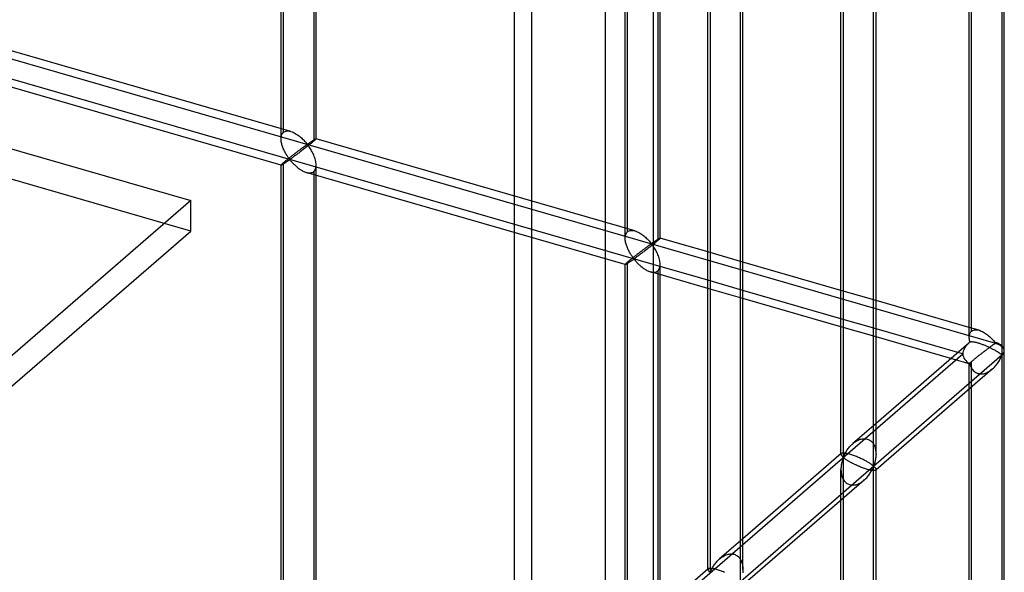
# Model space of a CAD drawing. Header units: millimetres. Extents: x -766 to 748, y -857 to 897.
# Tile 73 of 87: x 607 to 748, y 228 to 307. Entities that reach past the tile are written whole.
import ezdxf

# ---------------------------------------------------------------- set-up
doc = ezdxf.new("R2010")
doc.units = ezdxf.units.MM
doc.layers.add('MAIN-1', color=7, linetype='Continuous')
doc.layers.add('MAIN-2', color=7, linetype='Continuous')

msp = doc.modelspace()

# ---------------------------------------------------------------- linework, layer by layer
at = {"layer": 'MAIN-1'}
for p, q in [((697.56, 511.66), (697.56, -683.45)), ((747.31, 455.38), (747.31, 259.2)), ((747.65, 259.83), (747.65, 455.99)), ((742.65, 261.64), (742.65, 450.59)), ((729.01, 243.35), (729.01, 439.53)), ((729.35, 245), (729.35, 439.13)), ((724.35, 245.06), (724.35, 434.74)), ((710.04, 226.92), (710.04, 423.1)), ((710.37, 228.57), (710.37, 422.7)), ((705.37, 228.63), (705.37, 418.31)), ((698.24, 412.13), (698.24, 275.47)), ((698.57, 275.81), (698.57, 412.42)), ((698.04, 275.31), (697.93, 275.22)), ((698.15, 275.39), (698.04, 275.31)), ((698.24, 275.47), (698.15, 275.39)), ((698.3, 275.52), (698.24, 275.47)), ((698.35, 275.57), (698.3, 275.52)), ((698.4, 275.61), (698.35, 275.57)), ((698.44, 275.65), (698.4, 275.61)), ((698.48, 275.69), (698.44, 275.65)), ((698.51, 275.72), (698.48, 275.69)), ((698.53, 275.75), (698.51, 275.72)), ((698.55, 275.77), (698.53, 275.75)), ((698.56, 275.79), (698.55, 275.77)), ((698.57, 275.8), (698.56, 275.79)), ((698.57, 275.81), (698.57, 275.8)), ((705.37, 273.85), (698.57, 275.81)), ((697.69, 275.02), (697.56, 274.91)), ((697.81, 275.12), (697.69, 275.02)), ((697.93, 275.22), (697.81, 275.12)), ((705.37, 269.8), (697.56, 272.06)), ((724.35, 268.37), (710.37, 272.41)), ((705.37, 268.64), (697.56, 270.9)), ((698.24, 270.7), (698.24, 222.45)), ((698.57, 222.74), (698.57, 270.61)), ((724.35, 264.33), (710.37, 268.36)), ((724.35, 263.17), (710.37, 267.2)), ((742.65, 263.09), (729.35, 266.93)), ((741.03, 259.51), (729.35, 262.88)), ((740.03, 258.64), (729.35, 261.72)), ((742.65, 261.53), (742.65, 261.64)), ((742.66, 261.42), (742.65, 261.53)), ((742.67, 261.31), (742.66, 261.42)), ((742.69, 261.2), (742.67, 261.31)), ((742.57, 260.84), (729.35, 249.39)), ((742.71, 261.08), (742.69, 261.2)), ((742.73, 260.97), (742.71, 261.08)), ((742.76, 260.98), (742.73, 260.97)), ((742.79, 260.99), (742.76, 260.98)), ((742.82, 261), (742.79, 260.99)), ((742.86, 261.01), (742.82, 261)), ((742.9, 261.01), (742.86, 261.01)), ((742.95, 261.02), (742.9, 261.01)), ((743, 261.02), (742.95, 261.02)), ((743.06, 261.01), (743, 261.02)), ((743.12, 261.01), (743.06, 261.01)), ((743.19, 261), (743.12, 261.01)), ((743.26, 260.99), (743.19, 261)), ((743.33, 260.98), (743.26, 260.99)), ((743.41, 260.97), (743.33, 260.98)), ((743.49, 260.95), (743.41, 260.97)), ((743.58, 260.93), (743.49, 260.95)), ((743.67, 260.91), (743.58, 260.93)), ((743.76, 260.89), (743.67, 260.91)), ((743.85, 260.86), (743.76, 260.89)), ((743.95, 260.83), (743.85, 260.86)), ((744.05, 260.8), (743.95, 260.83)), ((744.15, 260.77), (744.05, 260.8)), ((744.26, 260.73), (744.15, 260.77)), ((744.36, 260.7), (744.26, 260.73)), ((744.47, 260.66), (744.36, 260.7)), ((744.58, 260.62), (744.47, 260.66)), ((744.69, 260.58), (744.58, 260.62)), ((744.79, 260.54), (744.69, 260.58)), ((744.9, 260.49), (744.79, 260.54)), ((745.01, 260.45), (744.9, 260.49)), ((745.12, 260.4), (745.01, 260.45)), ((745.22, 260.36), (745.12, 260.4)), ((745.32, 260.31), (745.22, 260.36)), ((745.43, 260.27), (745.32, 260.31)), ((745.52, 260.22), (745.43, 260.27)), ((745.62, 260.18), (745.52, 260.22)), ((745.71, 260.13), (745.62, 260.18)), ((745.8, 260.09), (745.71, 260.13)), ((745.89, 260.04), (745.8, 260.09)), ((745.98, 260), (745.89, 260.04)), ((746.06, 259.95), (745.98, 260)), ((746.14, 259.91), (746.06, 259.95)), ((746.22, 259.87), (746.14, 259.91)), ((746.3, 259.82), (746.22, 259.87)), ((746.37, 259.78), (746.3, 259.82)), ((747.31, 259.14), (697.56, 216.05)), ((746.45, 259.74), (746.37, 259.78)), ((746.51, 259.7), (746.45, 259.74)), ((746.58, 259.66), (746.51, 259.7)), ((746.65, 259.62), (746.58, 259.66)), ((746.71, 259.58), (746.65, 259.62)), ((746.77, 259.54), (746.71, 259.58)), ((746.82, 259.51), (746.77, 259.54)), ((746.88, 259.47), (746.82, 259.51)), ((746.93, 259.44), (746.88, 259.47)), ((746.98, 259.4), (746.93, 259.44)), ((746.95, 258.37), (747.02, 258.5)), ((747.02, 259.37), (746.98, 259.4)), ((747.06, 259.34), (747.02, 259.37)), ((747.02, 258.5), (747.09, 258.63)), ((747.1, 259.31), (747.06, 259.34)), ((747.09, 258.63), (747.15, 258.75)), ((747.14, 259.28), (747.1, 259.31)), ((747.18, 259.26), (747.14, 259.28)), ((747.15, 258.75), (747.2, 258.87)), ((747.21, 259.24), (747.18, 259.26)), ((747.2, 258.87), (747.25, 258.98)), ((747.24, 259.21), (747.21, 259.24)), ((747.27, 259.2), (747.24, 259.21)), ((747.25, 258.98), (747.31, 259.08)), ((747.31, 259.2), (747.27, 259.2)), ((747.31, 259.08), (747.31, 62.9)), ((747.65, 63.53), (747.65, 259.69)), ((745.97, 257.17), (729.35, 242.77)), ((745.97, 257.17), (746.11, 257.29)), ((746.11, 257.29), (746.23, 257.42)), ((746.23, 257.42), (746.36, 257.55)), ((746.36, 257.55), (746.47, 257.69)), ((746.47, 257.69), (746.58, 257.82)), ((746.58, 257.82), (746.68, 257.96)), ((746.68, 257.96), (746.78, 258.1)), ((746.78, 258.1), (746.86, 258.24)), ((746.86, 258.24), (746.95, 258.37)), ((742.65, 65.34), (742.65, 254.29)), ((724.39, 245.1), (710.37, 232.96)), ((724.42, 245.12), (724.39, 245.1)), ((724.45, 245.13), (724.42, 245.12)), ((724.49, 245.15), (724.45, 245.13)), ((724.53, 245.16), (724.49, 245.15)), ((724.59, 245.16), (724.53, 245.16)), ((724.65, 245.17), (724.59, 245.16)), ((724.72, 245.17), (724.65, 245.17)), ((724.81, 245.16), (724.72, 245.17)), ((724.89, 245.15), (724.81, 245.16)), ((724.99, 245.14), (724.89, 245.15)), ((725.09, 245.12), (724.99, 245.14)), ((725.21, 245.1), (725.09, 245.12)), ((725.32, 245.07), (725.21, 245.1)), ((725.45, 245.04), (725.32, 245.07)), ((725.58, 245.01), (725.45, 245.04)), ((725.71, 244.97), (725.58, 245.01)), ((725.85, 244.92), (725.71, 244.97)), ((725.99, 244.88), (725.85, 244.92)), ((726.13, 244.83), (725.99, 244.88)), ((726.28, 244.77), (726.13, 244.83)), ((726.43, 244.72), (726.28, 244.77)), ((726.57, 244.66), (726.43, 244.72)), ((726.72, 244.6), (726.57, 244.66)), ((726.86, 244.54), (726.72, 244.6)), ((727, 244.47), (726.86, 244.54)), ((727.14, 244.41), (727, 244.47)), ((727.27, 244.35), (727.14, 244.41)), ((727.4, 244.29), (727.27, 244.35)), ((729.3, 244.4), (729.28, 244.26)), ((729.32, 244.54), (729.3, 244.4)), ((729.33, 244.68), (729.32, 244.54)), ((729.34, 244.83), (729.33, 244.68)), ((729.35, 244.97), (729.34, 244.83)), ((727.52, 244.23), (727.4, 244.29)), ((727.64, 244.17), (727.52, 244.23)), ((727.75, 244.11), (727.64, 244.17)), ((727.86, 244.05), (727.75, 244.11)), ((727.97, 243.99), (727.86, 244.05)), ((728.07, 243.93), (727.97, 243.99)), ((728.17, 243.88), (728.07, 243.93)), ((728.26, 243.82), (728.17, 243.88)), ((728.35, 243.77), (728.26, 243.82)), ((728.43, 243.72), (728.35, 243.77)), ((728.51, 243.67), (728.43, 243.72)), ((728.58, 243.62), (728.51, 243.67)), ((728.65, 243.57), (728.58, 243.62)), ((728.71, 243.53), (728.65, 243.57)), ((728.77, 243.49), (728.71, 243.53)), ((728.83, 243.45), (728.77, 243.49)), ((728.82, 242.84), (728.87, 242.95)), ((728.87, 243.41), (728.83, 243.45)), ((728.92, 243.38), (728.87, 243.41)), ((728.87, 242.95), (728.92, 243.05)), ((728.96, 243.35), (728.92, 243.38)), ((728.92, 243.05), (728.96, 243.14)), ((729.01, 243.35), (728.96, 243.35)), ((728.96, 243.14), (729.01, 243.23)), ((729.06, 243.44), (729.01, 243.35)), ((729.01, 243.23), (729.06, 243.23)), ((729.01, 47.05), (729.01, 243.23)), ((729.1, 243.54), (729.06, 243.44)), ((729.06, 243.23), (729.1, 243.2)), ((729.13, 243.64), (729.1, 243.54)), ((729.1, 243.2), (729.13, 243.17)), ((729.16, 243.76), (729.13, 243.64)), ((729.13, 243.17), (729.16, 243.14)), ((729.2, 243.87), (729.16, 243.76)), ((729.16, 243.14), (729.2, 243.11)), ((729.23, 244), (729.2, 243.87)), ((729.2, 243.11), (729.23, 243.07)), ((729.25, 244.13), (729.23, 244)), ((729.23, 243.07), (729.25, 243.04)), ((729.28, 244.26), (729.25, 244.13)), ((729.25, 243.04), (729.28, 243)), ((729.28, 243), (729.3, 242.97)), ((729.3, 242.97), (729.32, 242.93)), ((727.8, 241.44), (727.91, 241.55)), ((727.91, 241.55), (728.02, 241.66)), ((728.02, 241.66), (728.12, 241.78)), ((728.12, 241.78), (728.22, 241.9)), ((728.22, 241.9), (728.31, 242.02)), ((728.31, 242.02), (728.4, 242.14)), ((728.4, 242.14), (728.48, 242.26)), ((728.48, 242.26), (728.56, 242.38)), ((728.56, 242.38), (728.63, 242.5)), ((728.63, 242.5), (728.7, 242.62)), ((728.7, 242.62), (728.76, 242.73)), ((728.76, 242.73), (728.82, 242.84)), ((729.32, 242.93), (729.33, 242.9)), ((729.33, 242.9), (729.34, 242.87)), ((729.34, 242.87), (729.35, 242.84)), ((729.35, 48.7), (729.35, 242.83)), ((727.67, 241.32), (710.37, 226.34)), ((727.68, 241.33), (727.8, 241.44)), ((724.35, 48.76), (724.35, 238.45)), ((705.42, 228.67), (697.56, 221.86)), ((705.44, 228.68), (705.42, 228.66)), ((705.47, 228.7), (705.44, 228.68)), ((705.51, 228.71), (705.47, 228.7)), ((705.56, 228.72), (705.51, 228.71)), ((705.61, 228.73), (705.56, 228.72)), ((705.68, 228.73), (705.61, 228.73)), ((705.75, 228.73), (705.68, 228.73)), ((705.83, 228.73), (705.75, 228.73)), ((705.92, 228.72), (705.83, 228.73)), ((706.02, 228.71), (705.92, 228.72)), ((706.12, 228.69), (706.02, 228.71)), ((706.23, 228.67), (706.12, 228.69)), ((706.35, 228.64), (706.23, 228.67)), ((706.47, 228.61), (706.35, 228.64)), ((706.6, 228.57), (706.47, 228.61)), ((706.73, 228.53), (706.6, 228.57)), ((706.87, 228.49), (706.73, 228.53)), ((707.01, 228.44), (706.87, 228.49)), ((707.16, 228.39), (707.01, 228.44)), ((707.3, 228.34), (707.16, 228.39)), ((707.45, 228.28), (707.3, 228.34)), ((707.6, 228.22), (707.45, 228.28)), ((707.74, 228.16), (707.6, 228.22)), ((710.36, 228.25), (710.34, 228.1)), ((710.37, 228.39), (710.36, 228.25)), ((710.37, 228.54), (710.37, 228.39))]:
    msp.add_line(p, q, dxfattribs=at)
for start, end in [(359.9973, 1.6212), (358.1267, 359.9973)]:
    msp.add_arc((745.15, 259.77), 2.5, start, end, dxfattribs=at)
for centre, major_axis, ratio, start_param, end_param in [((745.15, 259.77), (-3.38, -0.74), 0.615841, -0.920333, -0.848876), ((745.15, 259.83), (-2.5, 0), 0.5, 2.617994, 3.141499), ((745.15, 259.77), (2.5, 0), 0.5, -0.523599, -0.000094), ((745.15, 259.7), (2.5, 0), 0.5, -0.523599, -0.017746), ((745.15, 259.77), (1.64, -1.89), 0.75, 0.713724, 0.74201), ((745.15, 259.77), (1.64, -1.89), 0.75, 0.685439, 0.713724)]:
    msp.add_ellipse(centre, major_axis=major_axis, ratio=ratio, start_param=start_param, end_param=end_param, dxfattribs=at)
at = {"layer": 'MAIN-2'}
for p, q in [((-431.4, 600.85), (746.4, 260.85)), ((697.56, 272.06), (-431.73, 598.06)), ((690.73, 506.41), (690.73, -680.04)), ((680.24, -661.13), (680.24, 499.34)), ((677.74, 497.17), (677.74, -663.3)), ((644.5, 289.97), (644.5, 482.52)), ((644.83, 290.89), (644.83, 482.86)), ((649.5, 289.97), (649.5, 482.52)), ((649.16, 481.61), (649.16, 289.64)), ((693.57, 275.81), (693.57, 468.36)), ((693.91, 276.72), (693.91, 468.69)), ((742.98, 262.55), (742.98, 454.52)), ((724.68, 440.78), (724.68, 244.6)), ((705.71, 424.35), (705.71, 228.17)), ((457.56, 331.41), (631.63, 281.16)), ((631.63, 276.83), (457.56, 327.08)), ((645.89, 291.02), (600.42, 304.15)), ((644.5, 286.22), (599.03, 299.34)), ((644.63, 290.61), (644.69, 290.72)), ((644.69, 290.72), (644.75, 290.81)), ((644.75, 290.81), (644.83, 290.89)), ((644.83, 290.89), (644.95, 290.97)), ((644.95, 290.97), (645.08, 291.03)), ((645.08, 291.03), (645.23, 291.07)), ((645.23, 291.07), (645.38, 291.09)), ((645.38, 291.09), (645.55, 291.09)), ((645.55, 291.09), (645.72, 291.06)), ((645.72, 291.06), (645.9, 291.02)), ((645.9, 291.02), (646.06, 290.96)), ((646.06, 290.96), (646.22, 290.9)), ((646.22, 290.9), (646.37, 290.83)), ((646.37, 290.83), (646.52, 290.75)), ((646.52, 290.75), (646.67, 290.65)), ((644.5, 290.11), (644.52, 290.24)), ((644.5, 289.96), (644.5, 290.11)), ((644.5, 289.83), (644.5, 289.96)), ((644.52, 289.69), (644.5, 289.83)), ((644.52, 290.24), (644.54, 290.38)), ((644.53, 289.55), (644.52, 289.69)), ((644.56, 289.41), (644.53, 289.55)), ((644.54, 290.38), (644.58, 290.5)), ((644.59, 289.28), (644.56, 289.41)), ((644.58, 290.5), (644.63, 290.61)), ((646.67, 290.65), (646.82, 290.56)), ((646.82, 290.56), (646.97, 290.45)), ((646.97, 290.45), (647.12, 290.34)), ((647.12, 290.34), (647.25, 290.23)), ((647.25, 290.23), (647.39, 290.11)), ((647.39, 290.11), (647.52, 289.99)), ((647.52, 289.99), (647.64, 289.88)), ((647.64, 289.88), (647.75, 289.76)), ((647.75, 289.76), (647.86, 289.64)), ((647.86, 289.64), (647.96, 289.53)), ((647.96, 289.53), (648.06, 289.43)), ((648.06, 289.43), (648.14, 289.33)), ((648.14, 289.33), (648.25, 289.24)), ((648.36, 289.27), (648.4, 289.3)), ((648.4, 289.3), (648.45, 289.33)), ((648.45, 289.33), (648.5, 289.36)), ((648.5, 289.36), (648.54, 289.4)), ((648.54, 289.4), (648.59, 289.43)), ((648.59, 289.43), (648.64, 289.46)), ((648.64, 289.46), (648.69, 289.49)), ((648.69, 289.49), (648.74, 289.53)), ((648.8, 289.33), (648.69, 289.25)), ((648.74, 289.53), (648.79, 289.56)), ((648.79, 289.56), (648.83, 289.59)), ((648.9, 289.42), (648.8, 289.33)), ((648.83, 289.59), (648.88, 289.62)), ((648.88, 289.62), (648.93, 289.66)), ((648.99, 289.5), (648.9, 289.42)), ((648.93, 289.66), (648.98, 289.69)), ((648.98, 289.69), (649.02, 289.72)), ((649.08, 289.57), (648.99, 289.5)), ((649.02, 289.72), (649.07, 289.75)), ((649.07, 289.75), (649.11, 289.77)), ((649.16, 289.64), (649.08, 289.57)), ((649.11, 289.77), (649.15, 289.8)), ((649.15, 289.8), (649.19, 289.83)), ((649.22, 289.69), (649.16, 289.64)), ((649.19, 289.83), (649.23, 289.85)), ((649.27, 289.74), (649.22, 289.69)), ((649.23, 289.85), (649.27, 289.87)), ((649.27, 289.87), (649.3, 289.89)), ((649.32, 289.78), (649.27, 289.74)), ((649.3, 289.89), (649.33, 289.91)), ((649.36, 289.82), (649.32, 289.78)), ((649.33, 289.91), (649.36, 289.93)), ((649.36, 289.93), (649.39, 289.94)), ((649.4, 289.86), (649.36, 289.82)), ((649.39, 289.94), (649.41, 289.95)), ((649.43, 289.89), (649.4, 289.86)), ((649.41, 289.95), (649.44, 289.96)), ((649.46, 289.91), (649.43, 289.89)), ((649.44, 289.96), (649.45, 289.97)), ((649.45, 289.97), (649.47, 289.98)), ((649.47, 289.93), (649.46, 289.91)), ((649.47, 289.98), (649.48, 289.98)), ((649.49, 289.95), (649.47, 289.93)), ((649.48, 289.98), (649.49, 289.98)), ((649.49, 289.98), (649.49, 289.98)), ((649.49, 289.98), (649.49, 289.98)), ((649.49, 289.98), (649.49, 289.98)), ((649.49, 289.98), (649.5, 289.98)), ((694.97, 276.85), (649.49, 289.98)), ((649.5, 289.97), (649.49, 289.97)), ((649.49, 289.97), (649.49, 289.95)), ((649.5, 289.98), (649.5, 289.98)), ((649.5, 289.98), (649.5, 289.97)), ((644.63, 289.14), (644.59, 289.28)), ((644.67, 289), (644.63, 289.14)), ((644.71, 288.87), (644.67, 289)), ((644.76, 288.73), (644.71, 288.87)), ((644.82, 288.59), (644.76, 288.73)), ((644.88, 288.46), (644.82, 288.59)), ((644.94, 288.33), (644.88, 288.46)), ((645, 288.2), (644.94, 288.33)), ((645.06, 288.08), (645, 288.2)), ((645.13, 287.95), (645.06, 288.08)), ((645.2, 287.84), (645.13, 287.95)), ((646.56, 287.94), (646.48, 287.87)), ((646.65, 288), (646.56, 287.94)), ((646.73, 288.06), (646.65, 288)), ((646.81, 288.12), (646.73, 288.06)), ((646.89, 288.19), (646.81, 288.12)), ((646.97, 288.25), (646.89, 288.19)), ((647.01, 287.94), (646.9, 287.86)), ((647.05, 288.31), (646.97, 288.25)), ((647.13, 288.03), (647.01, 287.94)), ((647.13, 288.36), (647.05, 288.31)), ((647.21, 288.42), (647.13, 288.36)), ((647.24, 288.12), (647.13, 288.03)), ((647.28, 288.48), (647.21, 288.42)), ((647.36, 288.21), (647.24, 288.12)), ((647.36, 288.53), (647.28, 288.48)), ((647.43, 288.58), (647.36, 288.53)), ((647.48, 288.3), (647.36, 288.21)), ((647.5, 288.63), (647.43, 288.58)), ((647.6, 288.39), (647.48, 288.3)), ((647.57, 288.68), (647.5, 288.63)), ((647.63, 288.73), (647.57, 288.68)), ((647.72, 288.48), (647.6, 288.39)), ((647.7, 288.78), (647.63, 288.73)), ((647.76, 288.83), (647.7, 288.78)), ((647.84, 288.58), (647.72, 288.48)), ((647.82, 288.87), (647.76, 288.83)), ((647.88, 288.91), (647.82, 288.87)), ((647.97, 288.67), (647.84, 288.58)), ((647.93, 288.95), (647.88, 288.91)), ((647.99, 288.99), (647.93, 288.95)), ((648.09, 288.77), (647.97, 288.67)), ((648.04, 289.02), (647.99, 288.99)), ((648.09, 289.05), (648.04, 289.02)), ((648.13, 289.08), (648.09, 289.05)), ((648.22, 288.87), (648.09, 288.77)), ((648.18, 289.11), (648.13, 289.08)), ((648.25, 289.12), (648.18, 289.11)), ((648.34, 288.96), (648.22, 288.87)), ((648.25, 289.24), (648.31, 289.25)), ((648.35, 289.03), (648.25, 289.12)), ((648.31, 289.25), (648.36, 289.27)), ((648.46, 289.06), (648.34, 288.96)), ((648.43, 288.93), (648.35, 289.03)), ((648.51, 288.81), (648.43, 288.93)), ((648.58, 289.15), (648.46, 289.06)), ((648.59, 288.69), (648.51, 288.81)), ((648.69, 289.25), (648.58, 289.15)), ((648.68, 288.56), (648.59, 288.69)), ((648.77, 288.42), (648.68, 288.56)), ((648.85, 288.27), (648.77, 288.42)), ((648.94, 288.11), (648.85, 288.27)), ((649.02, 287.95), (648.94, 288.11)), ((649.1, 287.79), (649.02, 287.95)), ((644.75, 286.49), (644.69, 286.43)), ((644.83, 286.56), (644.75, 286.49)), ((644.89, 286.61), (644.83, 286.56)), ((644.83, 94.59), (644.83, 286.56)), ((644.95, 286.66), (644.89, 286.61)), ((644.94, 286.46), (645, 286.5)), ((645.01, 286.71), (644.95, 286.66)), ((645, 286.5), (645.07, 286.54)), ((645.08, 286.76), (645.01, 286.71)), ((645.07, 286.54), (645.14, 286.59)), ((645.15, 286.82), (645.08, 286.76)), ((645.14, 286.59), (645.2, 286.63)), ((645.22, 286.88), (645.15, 286.82)), ((645.27, 287.72), (645.2, 287.84)), ((645.2, 286.63), (645.27, 286.68)), ((645.3, 286.94), (645.22, 286.88)), ((645.33, 287.61), (645.27, 287.72)), ((645.27, 286.68), (645.34, 286.73)), ((645.37, 287.01), (645.3, 286.94)), ((645.4, 287.51), (645.33, 287.61)), ((645.34, 286.73), (645.41, 286.77)), ((645.45, 287.07), (645.37, 287.01)), ((645.47, 287.41), (645.4, 287.51)), ((645.41, 286.77), (645.47, 286.82)), ((645.54, 287.14), (645.45, 287.07)), ((645.53, 287.32), (645.47, 287.41)), ((645.47, 286.82), (645.54, 286.86)), ((645.6, 287.23), (645.53, 287.32)), ((645.62, 287.2), (645.54, 287.14)), ((645.54, 286.86), (645.6, 286.9)), ((645.66, 287.15), (645.6, 287.23)), ((645.6, 286.9), (645.67, 286.94)), ((645.71, 287.27), (645.62, 287.2)), ((645.74, 287.08), (645.66, 287.15)), ((645.67, 286.94), (645.75, 286.96)), ((645.79, 287.34), (645.71, 287.27)), ((645.83, 287.09), (645.74, 287.08)), ((645.75, 286.96), (645.83, 286.89)), ((645.88, 287.41), (645.79, 287.34)), ((645.9, 287.13), (645.83, 287.09)), ((645.83, 286.89), (645.9, 286.81)), ((645.97, 287.48), (645.88, 287.41)), ((645.97, 287.18), (645.9, 287.13)), ((645.9, 286.81), (645.97, 286.73)), ((646.05, 287.54), (645.97, 287.48)), ((646.04, 287.23), (645.97, 287.18)), ((645.97, 286.73), (646.05, 286.65)), ((646.12, 287.29), (646.04, 287.23)), ((646.14, 287.61), (646.05, 287.54)), ((646.05, 286.65), (646.12, 286.56)), ((646.2, 287.35), (646.12, 287.29)), ((646.12, 286.56), (646.21, 286.47)), ((646.23, 287.68), (646.14, 287.61)), ((646.29, 287.41), (646.2, 287.35)), ((646.21, 286.47), (646.3, 286.38)), ((646.31, 287.74), (646.23, 287.68)), ((646.38, 287.48), (646.29, 287.41)), ((646.4, 287.81), (646.31, 287.74)), ((646.48, 287.55), (646.38, 287.48)), ((646.48, 287.87), (646.4, 287.81)), ((646.58, 287.62), (646.48, 287.55)), ((646.68, 287.7), (646.58, 287.62)), ((646.79, 287.78), (646.68, 287.7)), ((646.9, 287.86), (646.79, 287.78)), ((649.17, 287.62), (649.1, 287.79)), ((649.24, 287.45), (649.17, 287.62)), ((649.3, 287.28), (649.24, 287.45)), ((649.36, 287.1), (649.3, 287.28)), ((649.4, 286.93), (649.36, 287.1)), ((649.44, 286.76), (649.4, 286.93)), ((649.47, 286.58), (649.44, 286.76)), ((649.49, 286.41), (649.47, 286.58)), ((644.52, 286.26), (644.5, 286.24)), ((644.5, 286.24), (644.5, 286.22)), ((644.5, 286.22), (644.5, 286.22)), ((644.5, 286.22), (644.5, 286.22)), ((644.5, 286.22), (644.5, 286.22)), ((644.5, 286.22), (644.5, 286.22)), ((644.5, 286.22), (644.5, 286.22)), ((644.5, 286.22), (644.5, 286.22)), ((644.5, 286.22), (644.52, 286.22)), ((644.5, 93.67), (644.5, 286.22)), ((644.54, 286.29), (644.52, 286.26)), ((644.52, 286.22), (644.54, 286.22)), ((644.58, 286.33), (644.54, 286.29)), ((644.54, 286.22), (644.56, 286.23)), ((644.56, 286.23), (644.59, 286.25)), ((644.63, 286.37), (644.58, 286.33)), ((644.59, 286.25), (644.63, 286.27)), ((644.69, 286.43), (644.63, 286.37)), ((644.63, 286.27), (644.67, 286.29)), ((644.67, 286.29), (644.72, 286.32)), ((644.72, 286.32), (644.77, 286.35)), ((644.77, 286.35), (644.82, 286.38)), ((644.82, 286.38), (644.88, 286.42)), ((644.88, 286.42), (644.94, 286.46)), ((646.3, 286.38), (646.39, 286.29)), ((646.39, 286.29), (646.49, 286.2)), ((646.49, 286.2), (646.59, 286.11)), ((646.59, 286.11), (646.69, 286.01)), ((646.69, 286.01), (646.79, 285.92)), ((646.79, 285.92), (646.9, 285.84)), ((646.9, 285.84), (647.02, 285.75)), ((647.02, 285.75), (647.13, 285.67)), ((647.13, 285.67), (647.25, 285.59)), ((647.25, 285.59), (647.37, 285.51)), ((647.37, 285.51), (647.49, 285.44)), ((647.49, 285.44), (647.61, 285.38)), ((647.61, 285.38), (647.73, 285.32)), ((647.73, 285.32), (647.85, 285.27)), ((647.85, 285.27), (647.97, 285.22)), ((647.97, 285.22), (648.1, 285.18)), ((648.1, 285.18), (648.23, 285.14)), ((693.58, 272.05), (648.1, 285.18)), ((648.23, 285.14), (648.37, 285.12)), ((648.37, 285.12), (648.5, 285.11)), ((648.5, 285.11), (648.63, 285.11)), ((648.63, 285.11), (648.75, 285.12)), ((648.75, 285.12), (648.87, 285.15)), ((648.87, 285.15), (648.97, 285.19)), ((648.97, 285.19), (649.07, 285.24)), ((649.07, 285.24), (649.16, 285.31)), ((649.16, 285.31), (649.27, 285.42)), ((649.16, 285.31), (649.16, 93.34)), ((649.27, 285.42), (649.35, 285.55)), ((649.35, 285.55), (649.42, 285.7)), ((649.42, 285.7), (649.46, 285.86)), ((649.46, 285.86), (649.49, 286.04)), ((649.5, 286.24), (649.49, 286.41)), ((649.49, 286.04), (649.5, 286.24)), ((649.5, 93.67), (649.5, 286.22)), ((631.63, 281.16), (531.63, 194.56)), ((631.63, 276.83), (631.63, 281.16)), ((564.13, 218.37), (631.63, 276.83)), ((693.83, 276.64), (693.91, 276.72)), ((693.91, 276.72), (694.02, 276.8)), ((694.02, 276.8), (694.16, 276.87)), ((694.16, 276.87), (694.3, 276.91)), ((694.3, 276.91), (694.46, 276.92)), ((694.46, 276.92), (694.62, 276.92)), ((694.62, 276.92), (694.8, 276.89)), ((694.8, 276.89), (694.97, 276.85)), ((694.97, 276.85), (695.13, 276.8)), ((695.13, 276.8), (695.29, 276.73)), ((695.29, 276.73), (695.44, 276.66)), ((695.44, 276.66), (695.6, 276.58)), ((693.57, 275.79), (693.58, 275.94)), ((693.58, 275.66), (693.57, 275.79)), ((693.58, 275.94), (693.59, 276.08)), ((693.59, 275.52), (693.58, 275.66)), ((693.59, 276.08), (693.62, 276.21)), ((693.61, 275.38), (693.59, 275.52)), ((693.64, 275.24), (693.61, 275.38)), ((693.62, 276.21), (693.65, 276.33)), ((693.67, 275.11), (693.64, 275.24)), ((693.65, 276.33), (693.7, 276.45)), ((693.7, 276.45), (693.76, 276.55)), ((693.76, 276.55), (693.83, 276.64)), ((695.6, 276.58), (695.75, 276.49)), ((695.75, 276.49), (695.9, 276.39)), ((695.9, 276.39), (696.05, 276.28)), ((696.05, 276.28), (696.19, 276.17)), ((696.19, 276.17), (696.33, 276.06)), ((696.33, 276.06), (696.46, 275.94)), ((696.46, 275.94), (696.59, 275.83)), ((696.59, 275.83), (696.71, 275.71)), ((696.71, 275.71), (696.83, 275.59)), ((696.83, 275.59), (696.94, 275.48)), ((696.94, 275.48), (697.04, 275.37)), ((697.04, 275.37), (697.13, 275.26)), ((697.13, 275.26), (697.22, 275.16)), ((697.62, 275.23), (697.67, 275.26)), ((697.67, 275.26), (697.71, 275.29)), ((697.71, 275.29), (697.76, 275.33)), ((697.76, 275.33), (697.81, 275.36)), ((697.81, 275.36), (697.86, 275.39)), ((697.86, 275.39), (697.91, 275.43)), ((697.91, 275.43), (697.96, 275.46)), ((697.96, 275.46), (698, 275.49)), ((698, 275.49), (698.05, 275.52)), ((698.05, 275.52), (698.1, 275.55)), ((698.1, 275.55), (698.14, 275.58)), ((698.14, 275.58), (698.18, 275.61)), ((698.18, 275.61), (698.23, 275.63)), ((698.23, 275.63), (698.27, 275.66)), ((698.27, 275.66), (698.31, 275.68)), ((698.31, 275.68), (698.34, 275.71)), ((698.34, 275.71), (698.38, 275.73)), ((698.38, 275.73), (698.41, 275.74)), ((698.41, 275.74), (698.44, 275.76)), ((698.44, 275.76), (698.46, 275.78)), ((698.46, 275.78), (698.49, 275.79)), ((698.49, 275.79), (698.51, 275.8)), ((698.51, 275.8), (698.53, 275.81)), ((698.53, 275.81), (698.54, 275.81)), ((698.54, 275.81), (698.56, 275.81)), ((698.56, 275.81), (698.57, 275.81)), ((698.57, 275.81), (698.57, 275.81)), ((698.57, 275.81), (698.57, 275.81)), ((698.57, 275.81), (698.57, 275.81)), ((698.57, 275.81), (698.57, 275.81)), ((698.57, 275.81), (698.57, 275.81)), ((698.57, 275.81), (698.57, 275.81)), ((693.7, 274.97), (693.67, 275.11)), ((693.74, 274.83), (693.7, 274.97)), ((693.79, 274.7), (693.74, 274.83)), ((693.84, 274.56), (693.79, 274.7)), ((693.9, 274.42), (693.84, 274.56)), ((693.95, 274.29), (693.9, 274.42)), ((694.01, 274.16), (693.95, 274.29)), ((694.08, 274.03), (694.01, 274.16)), ((694.14, 273.9), (694.08, 274.03)), ((694.21, 273.78), (694.14, 273.9)), ((695.8, 273.9), (695.72, 273.83)), ((695.89, 273.96), (695.8, 273.9)), ((695.97, 274.02), (695.89, 273.96)), ((696.05, 274.08), (695.97, 274.02)), ((696.13, 274.14), (696.05, 274.08)), ((696.22, 273.88), (696.1, 273.79)), ((696.21, 274.2), (696.13, 274.14)), ((696.28, 274.25), (696.21, 274.2)), ((696.34, 273.97), (696.22, 273.88)), ((696.36, 274.31), (696.28, 274.25)), ((696.46, 274.06), (696.34, 273.97)), ((696.43, 274.36), (696.36, 274.31)), ((696.5, 274.42), (696.43, 274.36)), ((696.58, 274.15), (696.46, 274.06)), ((696.57, 274.47), (696.5, 274.42)), ((696.64, 274.52), (696.57, 274.47)), ((696.7, 274.24), (696.58, 274.15)), ((696.71, 274.57), (696.64, 274.52)), ((696.82, 274.33), (696.7, 274.24)), ((696.77, 274.61), (696.71, 274.57)), ((696.83, 274.66), (696.77, 274.61)), ((696.94, 274.43), (696.82, 274.33)), ((696.89, 274.7), (696.83, 274.66)), ((696.95, 274.74), (696.89, 274.7)), ((697.07, 274.52), (696.94, 274.43)), ((697.01, 274.78), (696.95, 274.74)), ((697.06, 274.82), (697.01, 274.78)), ((697.11, 274.86), (697.06, 274.82)), ((697.19, 274.62), (697.07, 274.52)), ((697.16, 274.89), (697.11, 274.86)), ((697.21, 274.92), (697.16, 274.89)), ((697.31, 274.72), (697.19, 274.62)), ((697.26, 274.94), (697.21, 274.92)), ((697.22, 275.16), (697.32, 275.08)), ((697.32, 274.95), (697.26, 274.94)), ((697.44, 274.82), (697.31, 274.72)), ((697.32, 275.08), (697.39, 275.08)), ((697.42, 274.86), (697.32, 274.95)), ((697.39, 275.08), (697.43, 275.11)), ((697.5, 274.76), (697.42, 274.86)), ((697.43, 275.11), (697.48, 275.14)), ((697.56, 274.91), (697.44, 274.82)), ((697.48, 275.14), (697.52, 275.17)), ((697.58, 274.65), (697.5, 274.76)), ((697.52, 275.17), (697.57, 275.2)), ((697.57, 275.2), (697.62, 275.23)), ((697.67, 274.52), (697.58, 274.65)), ((697.75, 274.39), (697.67, 274.52)), ((697.84, 274.25), (697.75, 274.39)), ((697.93, 274.1), (697.84, 274.25)), ((698.01, 273.95), (697.93, 274.1)), ((698.09, 273.79), (698.01, 273.95)), ((710.37, 272.41), (705.37, 273.85)), ((693.96, 272.44), (693.91, 272.39)), ((694.02, 272.49), (693.96, 272.44)), ((694.09, 272.54), (694.02, 272.49)), ((694.15, 272.6), (694.09, 272.54)), ((694.22, 272.66), (694.15, 272.6)), ((694.28, 273.66), (694.21, 273.78)), ((694.21, 272.42), (694.28, 272.47)), ((694.29, 272.71), (694.22, 272.66)), ((694.34, 273.55), (694.28, 273.66)), ((694.28, 272.47), (694.35, 272.51)), ((694.37, 272.78), (694.29, 272.71)), ((694.41, 273.44), (694.34, 273.55)), ((694.35, 272.51), (694.41, 272.56)), ((694.45, 272.84), (694.37, 272.78)), ((694.48, 273.33), (694.41, 273.44)), ((694.41, 272.56), (694.48, 272.6)), ((694.53, 272.9), (694.45, 272.84)), ((694.55, 273.24), (694.48, 273.33)), ((694.48, 272.6), (694.55, 272.65)), ((694.61, 272.97), (694.53, 272.9)), ((694.61, 273.14), (694.55, 273.24)), ((694.55, 272.65), (694.61, 272.69)), ((694.68, 273.06), (694.61, 273.14)), ((694.69, 273.04), (694.61, 272.97)), ((694.61, 272.69), (694.68, 272.73)), ((694.74, 272.98), (694.68, 273.06)), ((694.68, 272.73), (694.74, 272.77)), ((694.78, 273.1), (694.69, 273.04)), ((694.83, 272.91), (694.74, 272.98)), ((694.74, 272.77), (694.82, 272.79)), ((694.87, 273.17), (694.78, 273.1)), ((694.82, 272.79), (694.91, 272.72)), ((694.91, 272.93), (694.83, 272.91)), ((694.95, 273.24), (694.87, 273.17)), ((694.98, 272.97), (694.91, 272.93)), ((694.91, 272.72), (694.98, 272.65)), ((695.04, 273.31), (694.95, 273.24)), ((695.05, 273.02), (694.98, 272.97)), ((694.98, 272.65), (695.05, 272.57)), ((695.13, 273.38), (695.04, 273.31)), ((695.12, 273.07), (695.05, 273.02)), ((695.05, 272.57), (695.12, 272.48)), ((695.2, 273.13), (695.12, 273.07)), ((695.12, 272.48), (695.2, 272.4)), ((695.22, 273.44), (695.13, 273.38)), ((695.29, 273.19), (695.2, 273.13)), ((695.3, 273.51), (695.22, 273.44)), ((695.38, 273.25), (695.29, 273.19)), ((695.39, 273.58), (695.3, 273.51)), ((695.47, 273.32), (695.38, 273.25)), ((695.47, 273.64), (695.39, 273.58)), ((695.55, 273.71), (695.47, 273.64)), ((695.57, 273.39), (695.47, 273.32)), ((695.64, 273.77), (695.55, 273.71)), ((695.67, 273.47), (695.57, 273.39)), ((695.72, 273.83), (695.64, 273.77)), ((695.77, 273.54), (695.67, 273.47)), ((695.88, 273.62), (695.77, 273.54)), ((695.99, 273.7), (695.88, 273.62)), ((696.1, 273.79), (695.99, 273.7)), ((698.17, 273.62), (698.09, 273.79)), ((698.24, 273.45), (698.17, 273.62)), ((698.31, 273.28), (698.24, 273.45)), ((698.38, 273.11), (698.31, 273.28)), ((698.43, 272.94), (698.38, 273.11)), ((698.48, 272.76), (698.43, 272.94)), ((698.52, 272.59), (698.48, 272.76)), ((698.54, 272.42), (698.52, 272.59)), ((693.58, 272.07), (693.57, 272.06)), ((693.57, 272.06), (693.57, 272.05)), ((693.57, 79.51), (693.57, 272.06)), ((693.57, 272.05), (693.57, 272.05)), ((693.57, 272.05), (693.58, 272.05)), ((693.59, 272.09), (693.58, 272.07)), ((693.58, 272.05), (693.58, 272.05)), ((693.58, 272.05), (693.58, 272.05)), ((693.58, 272.05), (693.58, 272.05)), ((693.58, 272.05), (693.59, 272.05)), ((693.62, 272.12), (693.59, 272.09)), ((693.59, 272.05), (693.61, 272.06)), ((693.61, 272.06), (693.64, 272.07)), ((693.65, 272.16), (693.62, 272.12)), ((693.64, 272.07), (693.67, 272.08)), ((693.7, 272.21), (693.65, 272.16)), ((693.67, 272.08), (693.71, 272.1)), ((693.76, 272.26), (693.7, 272.21)), ((693.71, 272.1), (693.75, 272.13)), ((693.75, 272.13), (693.79, 272.15)), ((693.83, 272.32), (693.76, 272.26)), ((693.79, 272.15), (693.84, 272.18)), ((693.91, 272.39), (693.83, 272.32)), ((693.84, 272.18), (693.9, 272.22)), ((693.9, 272.22), (693.96, 272.25)), ((693.91, 80.42), (693.91, 272.39)), ((693.96, 272.25), (694.02, 272.29)), ((694.02, 272.29), (694.08, 272.33)), ((694.08, 272.33), (694.14, 272.38)), ((694.14, 272.38), (694.21, 272.42)), ((695.2, 272.4), (695.28, 272.31)), ((695.28, 272.31), (695.37, 272.22)), ((695.37, 272.22), (695.46, 272.12)), ((695.46, 272.12), (695.56, 272.03)), ((695.56, 272.03), (695.66, 271.94)), ((695.66, 271.94), (695.76, 271.85)), ((695.76, 271.85), (695.87, 271.76)), ((695.87, 271.76), (695.98, 271.67)), ((695.98, 271.67), (696.09, 271.58)), ((696.09, 271.58), (696.21, 271.5)), ((696.21, 271.5), (696.32, 271.42)), ((696.32, 271.42), (696.44, 271.35)), ((696.44, 271.35), (696.56, 271.28)), ((696.56, 271.28), (696.68, 271.21)), ((696.68, 271.21), (696.8, 271.15)), ((696.8, 271.15), (696.92, 271.1)), ((696.92, 271.1), (697.05, 271.05)), ((697.05, 271.05), (697.17, 271.01)), ((698.05, 271.02), (698.15, 271.08)), ((698.15, 271.08), (698.24, 271.14)), ((698.24, 271.14), (698.34, 271.25)), ((698.24, 271.14), (698.24, 270.7)), ((698.34, 271.25), (698.43, 271.38)), ((698.43, 271.38), (698.49, 271.53)), ((698.49, 271.53), (698.54, 271.7)), ((698.56, 272.24), (698.54, 272.42)), ((698.54, 271.7), (698.56, 271.88)), ((698.57, 272.07), (698.56, 272.24)), ((698.56, 271.88), (698.57, 272.07)), ((698.57, 270.61), (698.57, 272.06)), ((697.17, 271.01), (697.31, 270.98)), ((697.56, 270.9), (697.18, 271.01)), ((697.31, 270.98), (697.44, 270.95)), ((697.44, 270.95), (697.58, 270.94)), ((697.58, 270.94), (697.7, 270.94)), ((697.7, 270.94), (697.83, 270.95)), ((697.83, 270.95), (697.94, 270.98)), ((697.94, 270.98), (698.05, 271.02)), ((710.37, 268.36), (705.37, 269.8)), ((710.37, 267.2), (705.37, 268.64)), ((729.35, 266.93), (724.35, 268.37)), ((729.35, 262.88), (724.35, 264.33)), ((729.35, 261.72), (724.35, 263.17)), ((744.04, 262.69), (742.65, 263.09)), ((742.98, 262.55), (743.1, 262.64)), ((743.1, 262.64), (743.23, 262.7)), ((743.23, 262.7), (743.38, 262.74)), ((743.38, 262.74), (743.53, 262.76)), ((743.53, 262.76), (743.7, 262.75)), ((743.7, 262.75), (743.87, 262.73)), ((743.87, 262.73), (744.05, 262.68)), ((744.05, 262.68), (744.21, 262.63)), ((744.21, 262.63), (744.37, 262.57)), ((742.65, 261.74), (742.66, 261.85)), ((742.65, 261.64), (742.65, 261.74)), ((742.66, 261.85), (742.67, 261.94)), ((742.67, 261.94), (742.69, 262.04)), ((742.69, 262.04), (742.72, 262.13)), ((742.72, 262.13), (742.75, 262.21)), ((742.75, 262.21), (742.78, 262.29)), ((742.78, 262.29), (742.82, 262.37)), ((742.82, 262.37), (742.87, 262.44)), ((742.87, 262.44), (742.93, 262.5)), ((742.93, 262.5), (742.98, 262.55)), ((744.37, 262.57), (744.52, 262.49)), ((744.52, 262.49), (744.67, 262.41)), ((744.67, 262.41), (744.82, 262.32)), ((744.82, 262.32), (744.97, 262.22)), ((744.97, 262.22), (745.12, 262.12)), ((745.12, 262.12), (745.26, 262.01)), ((745.26, 262.01), (745.4, 261.89)), ((745.4, 261.89), (745.54, 261.78)), ((745.54, 261.78), (745.66, 261.66)), ((745.66, 261.66), (745.79, 261.54)), ((745.79, 261.54), (745.9, 261.42)), ((745.9, 261.42), (746.01, 261.31)), ((746.01, 261.31), (746.11, 261.2)), ((746.11, 261.2), (746.21, 261.09)), ((745.04, 259.85), (744.96, 259.79)), ((745.12, 259.91), (745.04, 259.85)), ((745.2, 259.97), (745.12, 259.91)), ((745.28, 260.03), (745.2, 259.97)), ((745.36, 260.09), (745.28, 260.03)), ((745.43, 260.14), (745.36, 260.09)), ((745.51, 260.2), (745.43, 260.14)), ((745.58, 260.25), (745.51, 260.2)), ((745.65, 260.3), (745.58, 260.25)), ((745.72, 260.35), (745.65, 260.3)), ((745.78, 260.4), (745.72, 260.35)), ((745.85, 260.45), (745.78, 260.4)), ((745.91, 260.49), (745.85, 260.45)), ((745.97, 260.54), (745.91, 260.49)), ((746.03, 260.58), (745.97, 260.54)), ((746.08, 260.62), (746.03, 260.58)), ((746.14, 260.65), (746.08, 260.62)), ((746.19, 260.69), (746.14, 260.65)), ((746.24, 260.72), (746.19, 260.69)), ((746.21, 261.09), (746.29, 260.99)), ((746.28, 260.75), (746.24, 260.72)), ((746.33, 260.78), (746.28, 260.75)), ((746.29, 260.99), (746.4, 260.91)), ((746.4, 260.79), (746.33, 260.78)), ((686.73, 211.68), (741.73, 259.31)), ((742.65, 257.88), (740.03, 258.64)), ((741.73, 259.31), (741.03, 259.51)), ((743.23, 258.43), (743.16, 258.38)), ((743.3, 258.49), (743.23, 258.43)), ((743.37, 258.55), (743.3, 258.49)), ((743.44, 258.61), (743.37, 258.55)), ((743.52, 258.67), (743.44, 258.61)), ((743.6, 258.74), (743.52, 258.67)), ((743.69, 258.8), (743.6, 258.74)), ((743.77, 258.87), (743.69, 258.8)), ((743.85, 258.94), (743.77, 258.87)), ((743.94, 259.01), (743.85, 258.94)), ((744.03, 259.07), (743.94, 259.01)), ((744.12, 259.14), (744.03, 259.07)), ((744.2, 259.21), (744.12, 259.14)), ((744.29, 259.28), (744.2, 259.21)), ((744.38, 259.34), (744.29, 259.28)), ((744.46, 259.41), (744.38, 259.34)), ((744.55, 259.47), (744.46, 259.41)), ((744.63, 259.54), (744.55, 259.47)), ((744.71, 259.6), (744.63, 259.54)), ((744.8, 259.67), (744.71, 259.6)), ((744.88, 259.73), (744.8, 259.67)), ((744.96, 259.79), (744.88, 259.73)), ((742.66, 257.91), (742.65, 257.9)), ((742.65, 257.9), (742.65, 257.89)), ((742.65, 257.89), (742.65, 257.89)), ((742.65, 257.89), (742.65, 257.89)), ((742.65, 257.89), (742.65, 257.89)), ((742.65, 257.89), (742.65, 257.88)), ((742.65, 254.29), (742.65, 257.89)), ((742.65, 257.88), (742.65, 257.88)), ((742.65, 257.88), (742.65, 257.88)), ((742.65, 257.88), (742.66, 257.88)), ((742.67, 257.93), (742.66, 257.91)), ((742.66, 257.88), (742.67, 257.88)), ((742.69, 257.95), (742.67, 257.93)), ((742.67, 257.88), (742.68, 257.89)), ((742.68, 257.89), (742.7, 257.89)), ((742.72, 257.98), (742.69, 257.95)), ((742.7, 257.89), (742.71, 257.9)), ((742.71, 257.9), (742.73, 257.91)), ((742.75, 258.01), (742.72, 257.98)), ((742.73, 257.91), (742.77, 257.76)), ((742.78, 258.05), (742.75, 258.01)), ((742.77, 257.76), (742.82, 257.61)), ((742.82, 258.08), (742.78, 258.05)), ((742.87, 258.13), (742.82, 258.08)), ((742.82, 257.61), (742.88, 257.46)), ((742.93, 258.17), (742.87, 258.13)), ((742.88, 257.46), (742.95, 257.32)), ((742.98, 258.22), (742.93, 258.17)), ((742.95, 257.32), (743.03, 257.19)), ((743.04, 258.27), (742.98, 258.22)), ((742.98, 66.26), (742.98, 258.22)), ((743.03, 257.19), (743.12, 257.06)), ((743.1, 258.32), (743.04, 258.27)), ((743.16, 258.38), (743.1, 258.32)), ((743.12, 257.06), (743.22, 256.94)), ((745.71, 256.96), (745.84, 257.07)), ((745.84, 257.07), (745.97, 257.17)), ((743.22, 256.94), (743.33, 256.83)), ((743.33, 256.83), (743.45, 256.74)), ((743.45, 256.74), (743.58, 256.65)), ((743.58, 256.65), (743.71, 256.59)), ((743.71, 256.59), (743.85, 256.53)), ((743.85, 256.53), (744, 256.49)), ((744, 256.49), (744.15, 256.47)), ((744.15, 256.47), (744.31, 256.46)), ((744.31, 256.46), (744.47, 256.46)), ((744.47, 256.46), (744.63, 256.48)), ((744.63, 256.48), (744.79, 256.52)), ((744.79, 256.52), (744.95, 256.57)), ((744.95, 256.57), (745.11, 256.63)), ((745.11, 256.63), (745.27, 256.7)), ((745.27, 256.7), (745.42, 256.78)), ((745.42, 256.78), (745.57, 256.87)), ((745.57, 256.87), (745.71, 256.96)), ((729.35, 249.39), (726.03, 246.51)), ((727.09, 247.13), (727.24, 247.17)), ((727.24, 247.17), (727.38, 247.2)), ((727.38, 247.2), (727.53, 247.22)), ((727.53, 247.22), (727.68, 247.22)), ((727.68, 247.22), (727.82, 247.22)), ((727.82, 247.22), (727.96, 247.2)), ((727.96, 247.2), (728.1, 247.16)), ((728.1, 247.16), (728.23, 247.12)), ((725.29, 245.69), (725.38, 245.81)), ((725.38, 245.81), (725.47, 245.93)), ((725.47, 245.93), (725.57, 246.05)), ((725.57, 246.05), (725.68, 246.17)), ((725.68, 246.17), (725.79, 246.29)), ((725.79, 246.29), (725.9, 246.4)), ((725.9, 246.4), (726.02, 246.5)), ((726.02, 246.5), (726.13, 246.6)), ((726.13, 246.6), (726.26, 246.7)), ((726.26, 246.7), (726.38, 246.79)), ((726.38, 246.79), (726.52, 246.87)), ((726.52, 246.87), (726.65, 246.95)), ((726.65, 246.95), (726.8, 247.02)), ((726.8, 247.02), (726.94, 247.08)), ((726.94, 247.08), (727.09, 247.13)), ((728.23, 247.12), (728.36, 247.06)), ((728.36, 247.06), (728.48, 246.99)), ((728.48, 246.99), (728.59, 246.91)), ((728.59, 246.91), (728.7, 246.82)), ((728.7, 246.82), (728.79, 246.72)), ((728.79, 246.72), (728.88, 246.61)), ((728.88, 246.61), (728.97, 246.49)), ((728.97, 246.49), (729.04, 246.37)), ((729.04, 246.37), (729.1, 246.24)), ((729.1, 246.24), (729.16, 246.1)), ((729.16, 246.1), (729.21, 245.97)), ((729.21, 245.97), (729.25, 245.83)), ((729.25, 245.83), (729.28, 245.69)), ((724.36, 245.05), (724.35, 245.03)), ((724.35, 245.03), (724.35, 245.01)), ((724.35, 245.01), (724.35, 245)), ((724.35, 245), (724.35, 244.96)), ((724.35, 244.96), (724.36, 244.93)), ((724.37, 245.07), (724.36, 245.05)), ((724.36, 244.93), (724.37, 244.9)), ((724.38, 245.08), (724.37, 245.07)), ((724.37, 244.9), (724.39, 244.87)), ((724.39, 245.1), (724.38, 245.08)), ((724.39, 244.87), (724.41, 244.83)), ((724.41, 244.83), (724.44, 244.8)), ((724.44, 244.8), (724.47, 244.76)), ((724.47, 244.76), (724.5, 244.73)), ((724.5, 244.73), (724.53, 244.69)), ((724.53, 244.69), (724.56, 244.66)), ((724.56, 244.66), (724.6, 244.63)), ((724.6, 244.63), (724.63, 244.6)), ((724.63, 244.39), (724.6, 244.29)), ((724.63, 244.6), (724.68, 244.6)), ((724.68, 244.48), (724.63, 244.39)), ((724.68, 244.6), (724.73, 244.69)), ((724.68, 244.48), (724.68, 48.3)), ((724.73, 244.48), (724.68, 244.48)), ((724.73, 244.69), (724.78, 244.78)), ((724.78, 244.45), (724.73, 244.48)), ((724.78, 244.78), (724.83, 244.88)), ((724.82, 244.42), (724.78, 244.45)), ((724.87, 244.39), (724.82, 244.42)), ((724.83, 244.88), (724.88, 244.99)), ((724.92, 244.35), (724.87, 244.39)), ((724.88, 244.99), (724.93, 245.1)), ((724.98, 244.31), (724.92, 244.35)), ((724.93, 245.1), (724.99, 245.21)), ((724.99, 245.21), (725.06, 245.33)), ((725.06, 245.33), (725.13, 245.45)), ((725.13, 245.45), (725.21, 245.57)), ((725.21, 245.57), (725.29, 245.69)), ((729.28, 245.69), (729.3, 245.55)), ((729.3, 245.55), (729.32, 245.41)), ((729.32, 245.41), (729.34, 245.26)), ((729.34, 245.26), (729.34, 245.12)), ((729.34, 245.12), (729.35, 244.97)), ((724.36, 243.15), (724.35, 243.01)), ((724.35, 243.01), (724.35, 242.86)), ((724.37, 243.3), (724.36, 243.15)), ((724.39, 243.44), (724.37, 243.3)), ((724.41, 243.57), (724.39, 243.44)), ((724.44, 243.71), (724.41, 243.57)), ((724.47, 243.84), (724.44, 243.71)), ((724.5, 243.96), (724.47, 243.84)), ((724.53, 244.08), (724.5, 243.96)), ((724.56, 244.19), (724.53, 244.08)), ((724.6, 244.29), (724.56, 244.19)), ((725.04, 244.26), (724.98, 244.31)), ((725.11, 244.22), (725.04, 244.26)), ((725.18, 244.17), (725.11, 244.22)), ((725.26, 244.12), (725.18, 244.17)), ((725.34, 244.07), (725.26, 244.12)), ((725.43, 244.01), (725.34, 244.07)), ((725.52, 243.96), (725.43, 244.01)), ((725.62, 243.9), (725.52, 243.96)), ((725.72, 243.84), (725.62, 243.9)), ((725.83, 243.79), (725.72, 243.84)), ((725.94, 243.73), (725.83, 243.79)), ((726.05, 243.67), (725.94, 243.73)), ((726.17, 243.61), (726.05, 243.67)), ((726.29, 243.55), (726.17, 243.61)), ((726.42, 243.48), (726.29, 243.55)), ((726.55, 243.42), (726.42, 243.48)), ((726.69, 243.36), (726.55, 243.42)), ((726.83, 243.3), (726.69, 243.36)), ((726.98, 243.24), (726.83, 243.3)), ((727.12, 243.18), (726.98, 243.24)), ((727.27, 243.12), (727.12, 243.18)), ((727.41, 243.06), (727.27, 243.12)), ((727.56, 243.01), (727.41, 243.06)), ((727.71, 242.96), (727.56, 243.01)), ((727.85, 242.91), (727.71, 242.96)), ((724.35, 242.86), (724.35, 242.71)), ((724.35, 238.45), (724.35, 242.83)), ((724.35, 242.71), (724.36, 242.57)), ((724.36, 242.57), (724.37, 242.43)), ((724.37, 242.43), (724.39, 242.28)), ((724.39, 242.28), (724.42, 242.14)), ((724.42, 242.14), (724.45, 242.01)), ((724.45, 242.01), (724.49, 241.87)), ((724.49, 241.87), (724.53, 241.73)), ((724.53, 241.73), (724.59, 241.6)), ((724.59, 241.6), (724.66, 241.47)), ((727.98, 242.87), (727.85, 242.91)), ((728.12, 242.83), (727.98, 242.87)), ((728.25, 242.79), (728.12, 242.83)), ((728.37, 242.76), (728.25, 242.79)), ((728.49, 242.73), (728.37, 242.76)), ((728.6, 242.71), (728.49, 242.73)), ((728.7, 242.69), (728.6, 242.71)), ((728.8, 242.68), (728.7, 242.69)), ((728.89, 242.67), (728.8, 242.68)), ((728.97, 242.67), (728.89, 242.67)), ((729.04, 242.67), (728.97, 242.67)), ((729.11, 242.67), (729.04, 242.67)), ((729.16, 242.68), (729.11, 242.67)), ((729.21, 242.69), (729.16, 242.68)), ((729.25, 242.7), (729.21, 242.69)), ((729.28, 242.72), (729.25, 242.7)), ((729.3, 242.74), (729.28, 242.72)), ((729.35, 242.77), (729.3, 242.74)), ((729.32, 242.75), (729.3, 242.74)), ((729.33, 242.77), (729.32, 242.75)), ((729.34, 242.78), (729.33, 242.77)), ((729.35, 242.82), (729.34, 242.8)), ((729.34, 242.8), (729.34, 242.78)), ((729.35, 242.84), (729.35, 242.82)), ((724.66, 241.47), (724.73, 241.34)), ((724.73, 241.34), (724.81, 241.22)), ((724.81, 241.22), (724.9, 241.12)), ((724.9, 241.12), (725, 241.01)), ((725, 241.01), (725.1, 240.92)), ((725.1, 240.92), (725.22, 240.84)), ((725.22, 240.84), (725.34, 240.77)), ((725.34, 240.77), (725.46, 240.72)), ((725.46, 240.72), (725.59, 240.67)), ((725.59, 240.67), (725.73, 240.64)), ((725.73, 240.64), (725.87, 240.62)), ((725.87, 240.62), (726.01, 240.61)), ((726.01, 240.61), (726.16, 240.62)), ((726.16, 240.62), (726.31, 240.63)), ((726.31, 240.63), (726.46, 240.66)), ((726.46, 240.66), (726.61, 240.7)), ((726.61, 240.7), (726.75, 240.75)), ((726.75, 240.75), (726.9, 240.81)), ((726.9, 240.81), (727.04, 240.88)), ((727.04, 240.88), (727.18, 240.96)), ((727.18, 240.96), (727.31, 241.05)), ((727.31, 241.05), (727.44, 241.14)), ((727.44, 241.14), (727.56, 241.23)), ((727.56, 241.23), (727.68, 241.33)), ((710.37, 232.96), (707.05, 230.08)), ((707.28, 230.26), (707.41, 230.35)), ((707.41, 230.35), (707.54, 230.44)), ((707.54, 230.44), (707.68, 230.52)), ((707.68, 230.52), (707.82, 230.59)), ((707.82, 230.59), (707.97, 230.65)), ((707.97, 230.65), (708.11, 230.7)), ((708.11, 230.7), (708.26, 230.74)), ((708.26, 230.74), (708.41, 230.77)), ((708.41, 230.77), (708.56, 230.79)), ((708.56, 230.79), (708.7, 230.79)), ((708.7, 230.79), (708.85, 230.78)), ((708.85, 230.78), (708.99, 230.76)), ((708.99, 230.76), (709.12, 230.73)), ((709.12, 230.73), (709.26, 230.69)), ((709.26, 230.69), (709.38, 230.63)), ((709.38, 230.63), (709.5, 230.56)), ((709.5, 230.56), (709.62, 230.48)), ((709.62, 230.48), (709.72, 230.39)), ((709.72, 230.39), (709.82, 230.29)), ((706.02, 228.78), (706.09, 228.9)), ((706.09, 228.9), (706.16, 229.02)), ((706.16, 229.02), (706.24, 229.14)), ((706.24, 229.14), (706.32, 229.26)), ((706.32, 229.26), (706.41, 229.38)), ((706.41, 229.38), (706.5, 229.5)), ((706.5, 229.5), (706.6, 229.62)), ((706.6, 229.62), (706.7, 229.74)), ((706.7, 229.74), (706.81, 229.85)), ((706.81, 229.85), (706.92, 229.97)), ((706.92, 229.97), (707.04, 230.07)), ((707.04, 230.07), (707.16, 230.17)), ((707.16, 230.17), (707.28, 230.26)), ((709.82, 230.29), (709.91, 230.18)), ((709.91, 230.18), (709.99, 230.06)), ((709.99, 230.06), (710.06, 229.93)), ((710.06, 229.93), (710.13, 229.8)), ((710.13, 229.8), (710.18, 229.67)), ((710.18, 229.67), (710.23, 229.53)), ((710.23, 229.53), (710.27, 229.4)), ((710.27, 229.4), (710.3, 229.26)), ((710.3, 229.26), (710.33, 229.12)), ((710.33, 229.12), (710.35, 228.97)), ((710.35, 228.97), (710.36, 228.83)), ((705.38, 228.6), (705.37, 228.58)), ((705.37, 228.58), (705.37, 228.56)), ((705.37, 228.56), (705.38, 228.53)), ((705.39, 228.63), (705.38, 228.62)), ((705.38, 228.62), (705.38, 228.6)), ((705.38, 228.53), (705.39, 228.5)), ((705.4, 228.65), (705.39, 228.63)), ((705.39, 228.5), (705.4, 228.47)), ((705.42, 228.66), (705.4, 228.65)), ((705.4, 228.47), (705.42, 228.43)), ((705.42, 228.43), (705.44, 228.4)), ((705.44, 228.4), (705.46, 228.36)), ((705.46, 228.36), (705.49, 228.33)), ((705.49, 228.33), (705.52, 228.29)), ((705.52, 228.29), (705.56, 228.26)), ((705.56, 228.26), (705.59, 228.23)), ((705.59, 228.23), (705.62, 228.2)), ((705.62, 228.2), (705.66, 228.17)), ((705.66, 228.17), (705.71, 228.17)), ((705.71, 228.17), (705.76, 228.26)), ((705.76, 228.26), (705.8, 228.35)), ((705.8, 228.35), (705.85, 228.45)), ((705.85, 228.45), (705.9, 228.56)), ((705.9, 228.56), (705.96, 228.67)), ((705.96, 228.67), (706.02, 228.78)), ((710.36, 228.83), (710.37, 228.69)), ((710.37, 228.69), (710.37, 228.54))]:
    msp.add_line(p, q, dxfattribs=at)
msp.add_arc((745.15, 259.77), 2.5, 1.6212, 1.8717, dxfattribs=at)
for centre, major_axis, ratio, start_param, end_param in [((745.15, 259.77), (-3.38, -0.74), 0.615841, -0.848876, -0.134535), ((745.15, 259.77), (-0.69, -2.4), 0.433013, 2.158799, 2.187084), ((745.15, 259.83), (-2.5, 0), 0.5, -3.127058, -2.094395), ((745.15, 259.77), (-0.69, -2.4), 0.433013, 2.130514, 2.158799), ((745.15, 259.77), (2.5, 0), 0.5, -0.000094, 1.047198), ((745.15, 259.7), (2.5, 0), 0.5, 0.000009, 1.047198), ((745.15, 259.83), (-2.5, 0), 0.5, 3.141499, 3.156127), ((745.15, 259.77), (-3.38, -0.74), 0.615841, -0.134535, 0.651263), ((745.15, 259.7), (2.5, 0), 0.5, -0.017746, 0.000009)]:
    msp.add_ellipse(centre, major_axis=major_axis, ratio=ratio, start_param=start_param, end_param=end_param, dxfattribs=at)

doc.saveas('drawing.dxf')
